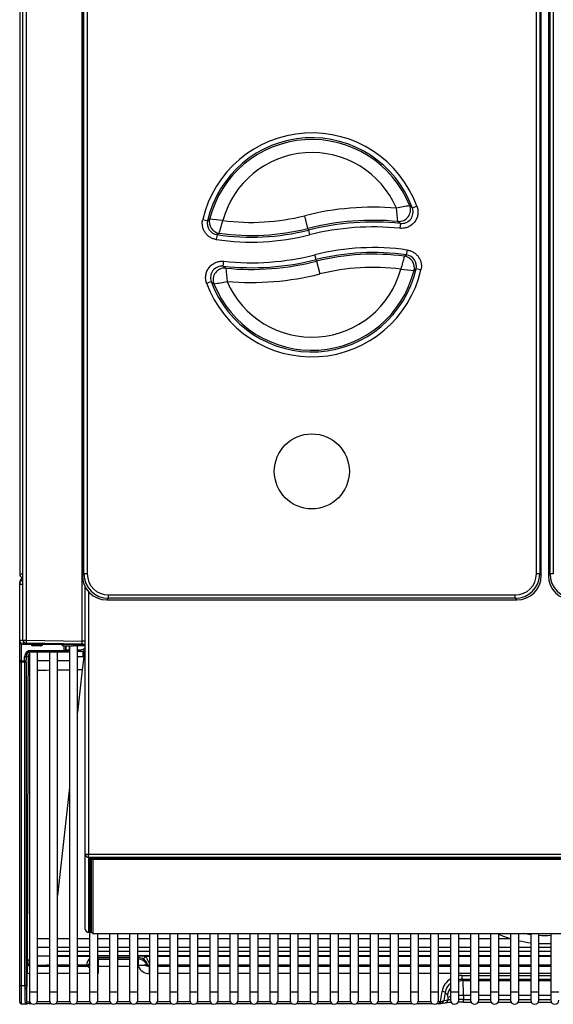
# Model space of a CAD drawing. Header units: millimetres. Extents: x 25 to 270, y 0 to 188.
# Tile 1 of 34: x 39 to 55, y 33 to 63. Entities that reach past the tile are written whole.
import ezdxf

# ---------------------------------------------------------------- set-up
doc = ezdxf.new("R2010")
doc.units = ezdxf.units.MM
doc.layers.add('134.124_BW4_CTM_', color=7, linetype='Continuous')
doc.layers.add('Standard', color=7, linetype='Continuous')

# ---------------------------------------------------------------- blocks, each defined once
blk = doc.blocks.new('SE3')
at = {"layer": '134.124_BW4_CTM_', "color": 7, "linetype": 'Continuous'}
for p, q in [((0.066, 59.87), (0.066, 13.11)), ((0.166, 11.102), (0.166, 53.488)), ((0.264, 53.481), (0.264, 11.095)), ((1.975, 53.249), (1.975, 13.064)), ((1.975, 53.249), (1.975, 13.064)), ((2.025, 13.114), (2.025, 53.199)), ((2.125, 53.199), (2.125, 13.114)), ((15.809, 13.114), (15.809, 53.199)), ((15.909, 53.199), (15.909, 13.114)), ((15.959, 13.064), (15.959, 53.249)), ((15.959, 13.064), (15.959, 53.249)), ((16.175, 53.249), (16.175, 13.064)), ((16.175, 53.249), (16.175, 13.064)), ((16.225, 13.114), (16.225, 53.199)), ((16.325, 53.199), (16.325, 13.114)), ((1.968, 11.065), (1.968, 48.524)), ((12.171, 24.31), (12.03, 24.258)), ((8.848, 23.636), (8.75, 24.024)), ((5.642, 23.905), (5.789, 23.871)), ((11.666, 23.79), (11.651, 23.641)), ((6.078, 23.446), (6.056, 23.298)), ((8.848, 23.636), (8.861, 23.586)), ((8.861, 23.586), (8.897, 23.441)), ((9.098, 22.686), (9.062, 22.831)), ((11.855, 22.83), (11.877, 22.978)), ((6.268, 22.485), (6.284, 22.634)), ((9.111, 22.636), (9.098, 22.686)), ((9.111, 22.636), (9.209, 22.249)), ((12.292, 22.372), (12.146, 22.405)), ((5.762, 21.966), (5.903, 22.017)), ((0.066, 13.11), (0.166, 13.11)), ((1.975, 13.064), (2.025, 13.114)), ((1.975, 13.064), (1.975, 13.064)), ((2.125, 13.114), (2.025, 13.114)), ((15.909, 13.114), (15.809, 13.114)), ((15.909, 13.114), (15.959, 13.064)), ((15.959, 13.064), (15.959, 13.064)), ((16.175, 13.064), (16.225, 13.114)), ((16.175, 13.064), (16.175, 13.064)), ((16.325, 13.114), (16.225, 13.114)), ((0.066, 12.852), (0.066, 12.851)), ((0.066, 12.851), (0.066, 12.851)), ((0.066, 12.843), (0.066, 12.851)), ((0.066, 12.834), (0.066, 12.843)), ((0.066, 12.834), (0.069, 12.834)), ((0.066, 12.81), (0.066, 12.834)), ((0.066, 12.802), (0.066, 12.81)), ((0.066, 12.81), (0.066, 12.81)), ((0.066, 12.802), (0.166, 12.802)), ((0.066, 11.088), (0.066, 12.802)), ((2.066, 12.618), (2.066, 12.707)), ((2.066, 4.573), (2.066, 12.618)), ((2.166, 12.566), (2.166, 4.569)), ((2.769, 12.37), (2.719, 12.32)), ((2.719, 12.32), (15.215, 12.32)), ((2.719, 12.32), (2.719, 12.32)), ((2.719, 12.32), (15.215, 12.32)), ((2.769, 12.47), (15.165, 12.47)), ((2.769, 12.37), (2.769, 12.47)), ((15.165, 12.37), (2.769, 12.37)), ((15.165, 12.37), (15.165, 12.47)), ((15.215, 12.32), (15.165, 12.37)), ((15.215, 12.32), (15.215, 12.32)), ((0.066, 11.019), (0.066, 11.088)), ((0.167, 11.088), (0.066, 11.088)), ((0.066, 11.019), (0.087, 11.019)), ((0.066, 11.001), (0.066, 11.019)), ((0.066, 10.48), (0.066, 11.001)), ((0.116, 10.988), (0.116, 10.982)), ((0.124, 10.982), (0.116, 10.982)), ((0.116, 10.982), (0.116, 10.461)), ((0.184, 10.97), (0.184, 11.044)), ((0.184, 10.97), (1.985, 10.97)), ((1.275, 10.963), (0.188, 10.963)), ((0.264, 11.095), (1.968, 11.065)), ((1.968, 10.972), (0.264, 11.002)), ((0.471, 10.963), (0.471, 10.963)), ((0.471, 10.963), (0.701, 10.962)), ((0.701, 10.921), (0.471, 10.922)), ((0.701, 10.962), (0.701, 10.963)), ((1.275, 10.963), (1.275, 10.97)), ((1.325, 10.97), (1.325, 10.963)), ((1.372, 10.928), (1.325, 10.963)), ((1.372, 10.97), (1.372, 10.928)), ((1.421, 10.781), (1.419, 10.925)), ((1.469, 10.924), (1.471, 10.8)), ((1.471, 10.8), (1.472, 10.8)), ((1.472, 10.8), (1.472, 10.924)), ((1.472, 10.8), (1.572, 10.8)), ((1.572, 10.922), (1.572, 10.8)), ((1.572, 10.8), (1.572, 10.75)), ((1.572, 10.8), (1.582, 10.8)), ((1.582, 10.922), (1.582, 0.375)), ((2.052, 10.921), (1.691, 10.921)), ((1.832, 0.375), (1.832, 10.921)), ((1.832, 10.8), (1.918, 10.8)), ((1.918, 10.8), (1.918, 10.75)), ((1.968, 10.972), (1.968, 10.974)), ((0.217, 10.461), (0.216, 10.581)), ((0.266, 10.6), (0.267, 10.48)), ((0.331, 10.6), (0.266, 10.6)), ((0.33, 10.142), (0.331, 10.6)), ((0.61, 10.725), (0.36, 10.725)), ((0.36, 10.725), (0.36, 0.375)), ((0.413, 10.781), (0.413, 10.75)), ((0.413, 10.781), (1.421, 10.781)), ((1.421, 10.75), (0.413, 10.75)), ((0.61, 0.375), (0.61, 10.725)), ((0.971, 10.725), (0.61, 10.725)), ((1.221, 10.725), (0.971, 10.725)), ((0.971, 10.725), (0.971, 0.375)), ((1.221, 0.375), (1.221, 10.725)), ((1.582, 10.725), (1.221, 10.725)), ((1.421, 10.75), (1.421, 10.781)), ((1.422, 10.75), (1.421, 10.75)), ((1.572, 10.75), (1.422, 10.75)), ((1.582, 10.75), (1.572, 10.75)), ((1.918, 10.75), (1.832, 10.75)), ((1.99, 10.75), (1.918, 10.75)), ((2.018, 10.588), (1.974, 10.185)), ((2.018, 10.588), (1.989, 10.587)), ((1.99, 10.75), (2.008, 10.751)), ((0.066, 10.424), (0.066, 10.48)), ((0.066, 10.424), (0.116, 10.424)), ((0.066, 0.569), (0.066, 10.424)), ((0.116, 10.461), (0.217, 10.461)), ((0.116, 10.461), (0.116, 10.424)), ((0.218, 10.424), (0.116, 10.424)), ((0.116, 10.424), (0.116, 0.569)), ((0.218, 0.569), (0.218, 10.424)), ((0.268, 10.424), (0.218, 10.424)), ((0.268, 10.424), (0.268, 0.569)), ((0.61, 10.475), (0.971, 10.475)), ((1.221, 10.475), (1.582, 10.475)), ((1.974, 10.185), (1.832, 8.891)), ((1.582, 6.608), (1.221, 3.312)), ((2.066, 2.294), (2.066, 4.573)), ((2.166, 4.474), (2.166, 4.569)), ((2.166, 4.569), (29.966, 4.569)), ((2.166, 4.474), (2.166, 2.195)), ((29.966, 4.474), (2.166, 4.474)), ((2.181, 2.204), (2.181, 4.463)), ((2.211, 4.469), (2.211, 2.233)), ((2.215, 2.503), (2.215, 4.469)), ((2.241, 4.47), (29.891, 4.47)), ((2.241, 4.47), (2.241, 4.47)), ((2.241, 4.47), (29.891, 4.47)), ((2.245, 4.47), (2.245, 2.532)), ((2.246, 4.459), (2.246, 4.47)), ((2.246, 2.212), (2.246, 4.459)), ((2.271, 4.437), (2.246, 4.459)), ((2.296, 4.465), (2.271, 4.437)), ((2.296, 4.41), (2.271, 4.437)), ((2.296, 4.47), (2.296, 4.465)), ((2.296, 4.465), (29.836, 4.465)), ((29.836, 4.41), (2.296, 4.41)), ((2.296, 4.41), (2.296, 2.162)), ((2.211, 2.233), (2.215, 2.503)), ((2.245, 2.499), (2.241, 2.23)), ((2.245, 2.532), (2.246, 2.532)), ((2.245, 2.532), (2.245, 2.499)), ((2.246, 2.499), (2.245, 2.499)), ((2.166, 2.195), (2.261, 2.195)), ((2.166, 2.195), (2.166, 2.194)), ((2.166, 2.194), (2.262, 2.194)), ((2.193, 2.194), (2.193, 0.375)), ((2.241, 2.23), (2.246, 2.23)), ((2.241, 2.23), (2.241, 2.197)), ((2.26, 2.197), (2.241, 2.197)), ((2.246, 2.212), (2.271, 2.184)), ((2.296, 2.162), (2.271, 2.184)), ((2.296, 2.162), (29.836, 2.162)), ((2.443, 0.375), (2.443, 2.162)), ((2.804, 2.162), (2.804, 0.375)), ((3.054, 0.375), (3.054, 2.162)), ((3.415, 2.162), (3.415, 0.375)), ((3.665, 0.375), (3.665, 2.162)), ((4.026, 2.162), (4.026, 0.375)), ((4.276, 0.375), (4.276, 2.162)), ((4.637, 2.162), (4.637, 0.375)), ((4.887, 0.375), (4.887, 2.162)), ((5.248, 2.162), (5.248, 0.375)), ((5.498, 0.375), (5.498, 2.162)), ((5.859, 2.162), (5.859, 0.375)), ((6.109, 0.375), (6.109, 2.162)), ((6.47, 2.162), (6.47, 0.375)), ((6.72, 0.375), (6.72, 2.162)), ((7.081, 2.162), (7.081, 0.375)), ((7.331, 0.375), (7.331, 2.162)), ((7.692, 2.162), (7.692, 0.375)), ((7.942, 0.375), (7.942, 2.162)), ((8.303, 2.162), (8.303, 0.375)), ((8.553, 0.375), (8.553, 2.162)), ((8.914, 2.162), (8.914, 0.375)), ((9.164, 0.375), (9.164, 2.162)), ((9.525, 2.162), (9.525, 0.375)), ((9.775, 0.375), (9.775, 2.162)), ((10.136, 2.162), (10.136, 0.375)), ((10.386, 0.375), (10.386, 2.162)), ((10.747, 2.162), (10.747, 0.375)), ((10.997, 0.375), (10.997, 2.162)), ((11.358, 2.162), (11.358, 0.375)), ((11.608, 0.375), (11.608, 2.162)), ((11.969, 2.162), (11.969, 0.375)), ((12.219, 0.375), (12.219, 2.162)), ((12.58, 2.162), (12.58, 0.375)), ((12.83, 0.375), (12.83, 2.162)), ((13.191, 2.162), (13.191, 0.375)), ((13.441, 0.375), (13.441, 2.162)), ((13.802, 2.162), (13.802, 0.375)), ((14.052, 0.375), (14.052, 2.162)), ((14.413, 2.162), (14.413, 0.375)), ((14.663, 0.375), (14.663, 2.162)), ((15.024, 2.162), (15.024, 0.375)), ((15.274, 0.375), (15.274, 2.162)), ((15.635, 2.162), (15.635, 0.375)), ((15.885, 0.375), (15.885, 2.162)), ((16.246, 2.162), (16.246, 0.375)), ((0.971, 1.995), (0.61, 1.995)), ((1.582, 1.995), (1.221, 1.995)), ((2.193, 1.995), (1.832, 1.995)), ((2.804, 1.995), (2.443, 1.995)), ((3.415, 1.995), (3.054, 1.995)), ((4.026, 1.995), (3.665, 1.995)), ((4.637, 1.995), (4.276, 1.995)), ((5.248, 1.995), (4.887, 1.995)), ((5.859, 1.995), (5.498, 1.995)), ((6.47, 1.995), (6.109, 1.995)), ((7.081, 1.995), (6.72, 1.995)), ((7.692, 1.995), (7.331, 1.995)), ((8.303, 1.995), (7.942, 1.995)), ((8.914, 1.995), (8.553, 1.995)), ((9.525, 1.995), (9.164, 1.995)), ((10.136, 1.995), (9.775, 1.995)), ((10.747, 1.995), (10.386, 1.995)), ((11.358, 1.995), (10.997, 1.995)), ((11.969, 1.995), (11.608, 1.995)), ((12.58, 1.995), (12.219, 1.995)), ((13.191, 1.995), (12.83, 1.995)), ((13.802, 1.995), (13.441, 1.995)), ((14.413, 1.995), (14.052, 1.995)), ((15.024, 1.995), (14.663, 1.995)), ((0.61, 1.745), (0.971, 1.745)), ((1.221, 1.745), (1.582, 1.745)), ((1.221, 1.617), (1.582, 1.617)), ((1.582, 1.612), (1.221, 1.612)), ((1.832, 1.745), (2.193, 1.745)), ((1.832, 1.617), (2.193, 1.617)), ((2.193, 1.612), (1.832, 1.612)), ((2.443, 1.745), (2.804, 1.745)), ((2.443, 1.617), (2.804, 1.617)), ((2.804, 1.612), (2.443, 1.612)), ((3.054, 1.745), (3.415, 1.745)), ((3.054, 1.617), (3.415, 1.617)), ((3.415, 1.612), (3.054, 1.612)), ((3.665, 1.745), (4.026, 1.745)), ((3.665, 1.617), (4.026, 1.617)), ((4.026, 1.612), (3.665, 1.612)), ((4.276, 1.745), (4.637, 1.745)), ((4.276, 1.617), (4.637, 1.617)), ((4.637, 1.612), (4.276, 1.612)), ((4.887, 1.745), (5.248, 1.745)), ((4.887, 1.617), (5.248, 1.617)), ((5.248, 1.612), (4.887, 1.612)), ((5.498, 1.745), (5.859, 1.745)), ((5.498, 1.617), (5.859, 1.617)), ((5.859, 1.612), (5.498, 1.612)), ((6.109, 1.745), (6.47, 1.745)), ((6.109, 1.617), (6.47, 1.617)), ((6.47, 1.612), (6.109, 1.612)), ((6.72, 1.745), (7.081, 1.745)), ((6.72, 1.617), (7.081, 1.617)), ((7.081, 1.612), (6.72, 1.612)), ((7.331, 1.745), (7.692, 1.745)), ((7.331, 1.617), (7.692, 1.617)), ((7.692, 1.612), (7.331, 1.612)), ((7.942, 1.745), (8.303, 1.745)), ((7.942, 1.617), (8.303, 1.617)), ((8.303, 1.612), (7.942, 1.612)), ((8.553, 1.745), (8.914, 1.745)), ((8.553, 1.617), (8.914, 1.617)), ((8.914, 1.612), (8.553, 1.612)), ((9.164, 1.745), (9.525, 1.745)), ((9.164, 1.617), (9.525, 1.617)), ((9.525, 1.612), (9.164, 1.612)), ((9.775, 1.745), (10.136, 1.745)), ((9.775, 1.617), (10.136, 1.617)), ((10.136, 1.612), (9.775, 1.612)), ((10.386, 1.745), (10.747, 1.745)), ((10.386, 1.617), (10.747, 1.617)), ((10.747, 1.612), (10.386, 1.612)), ((10.997, 1.745), (11.358, 1.745)), ((10.997, 1.617), (11.358, 1.617)), ((11.358, 1.612), (10.997, 1.612)), ((11.608, 1.745), (11.969, 1.745)), ((11.608, 1.617), (11.969, 1.617)), ((11.969, 1.612), (11.608, 1.612)), ((12.219, 1.745), (12.58, 1.745)), ((12.219, 1.617), (12.58, 1.617)), ((12.58, 1.612), (12.219, 1.612)), ((12.83, 1.745), (13.191, 1.745)), ((12.83, 1.617), (13.191, 1.617)), ((13.191, 1.612), (12.83, 1.612)), ((13.441, 1.745), (13.802, 1.745)), ((13.441, 1.617), (13.802, 1.617)), ((13.802, 1.612), (13.441, 1.612)), ((14.052, 1.745), (14.413, 1.745)), ((14.052, 1.617), (14.413, 1.617)), ((14.413, 1.612), (14.052, 1.612)), ((14.663, 1.745), (15.024, 1.745)), ((14.663, 1.617), (15.024, 1.617)), ((15.024, 1.612), (14.663, 1.612)), ((15.274, 1.745), (15.635, 1.745)), ((15.274, 1.617), (15.635, 1.617)), ((15.635, 1.612), (15.274, 1.612)), ((15.885, 1.745), (16.246, 1.745)), ((15.885, 1.617), (16.246, 1.617)), ((16.246, 1.612), (15.885, 1.612)), ((0.301, 1.26), (0.305, 1.291)), ((1.221, 1.491), (1.582, 1.491)), ((1.221, 1.48), (1.582, 1.48)), ((1.582, 1.452), (1.221, 1.452)), ((1.832, 1.491), (2.193, 1.491)), ((1.832, 1.48), (2.193, 1.48)), ((2.193, 1.452), (1.832, 1.452)), ((2.187, 1.242), (2.193, 1.221)), ((2.443, 1.491), (2.804, 1.491)), ((2.443, 1.48), (2.804, 1.48)), ((2.443, 1.48), (2.804, 1.48)), ((2.804, 1.42), (2.443, 1.42)), ((2.443, 1.416), (2.455, 1.375)), ((2.455, 1.375), (2.804, 1.375)), ((2.455, 1.375), (2.455, 1.155)), ((3.054, 1.491), (3.415, 1.491)), ((3.054, 1.48), (3.415, 1.48)), ((3.054, 1.48), (3.415, 1.48)), ((3.415, 1.42), (3.054, 1.42)), ((3.054, 1.375), (3.415, 1.375)), ((3.665, 1.491), (4.026, 1.491)), ((3.665, 1.48), (3.69, 1.48)), ((3.665, 1.48), (3.69, 1.48)), ((3.69, 1.42), (3.665, 1.42)), ((3.665, 1.375), (3.677, 1.375)), ((3.677, 1.375), (3.69, 1.42)), ((3.677, 1.375), (3.677, 1.19)), ((3.69, 1.42), (3.69, 1.48)), ((3.69, 1.48), (4.026, 1.48)), ((4.026, 1.452), (3.888, 1.452)), ((3.939, 1.221), (3.945, 1.242)), ((4.276, 1.491), (4.637, 1.491)), ((4.276, 1.48), (4.637, 1.48)), ((4.637, 1.452), (4.276, 1.452)), ((4.887, 1.491), (5.248, 1.491)), ((4.887, 1.48), (5.248, 1.48)), ((5.248, 1.452), (4.887, 1.452)), ((5.498, 1.491), (5.859, 1.491)), ((5.498, 1.48), (5.859, 1.48)), ((5.859, 1.452), (5.498, 1.452)), ((6.109, 1.491), (6.47, 1.491)), ((6.109, 1.48), (6.47, 1.48)), ((6.47, 1.452), (6.109, 1.452)), ((6.72, 1.491), (7.081, 1.491)), ((6.72, 1.48), (7.081, 1.48)), ((7.081, 1.452), (6.72, 1.452)), ((7.331, 1.491), (7.692, 1.491)), ((7.331, 1.48), (7.692, 1.48)), ((7.692, 1.452), (7.331, 1.452)), ((7.942, 1.491), (8.303, 1.491)), ((7.942, 1.48), (8.303, 1.48)), ((8.303, 1.452), (7.942, 1.452)), ((8.553, 1.491), (8.914, 1.491)), ((8.553, 1.48), (8.914, 1.48)), ((8.914, 1.452), (8.553, 1.452)), ((9.164, 1.491), (9.525, 1.491)), ((9.164, 1.48), (9.525, 1.48)), ((9.525, 1.452), (9.164, 1.452)), ((9.775, 1.491), (10.136, 1.491)), ((9.775, 1.48), (10.136, 1.48)), ((10.136, 1.452), (9.775, 1.452)), ((10.386, 1.491), (10.747, 1.491)), ((10.386, 1.48), (10.747, 1.48)), ((10.747, 1.452), (10.386, 1.452)), ((10.997, 1.491), (11.358, 1.491)), ((10.997, 1.48), (11.358, 1.48)), ((11.358, 1.452), (10.997, 1.452)), ((11.608, 1.491), (11.969, 1.491)), ((11.608, 1.48), (11.969, 1.48)), ((11.969, 1.452), (11.608, 1.452)), ((12.219, 1.491), (12.58, 1.491)), ((12.219, 1.48), (12.58, 1.48)), ((12.58, 1.452), (12.219, 1.452)), ((12.83, 1.491), (13.191, 1.491)), ((12.83, 1.48), (13.191, 1.48)), ((13.191, 1.452), (12.83, 1.452)), ((13.441, 1.491), (13.802, 1.491)), ((13.441, 1.48), (13.802, 1.48)), ((13.802, 1.452), (13.441, 1.452)), ((14.052, 1.491), (14.413, 1.491)), ((14.052, 1.48), (14.413, 1.48)), ((14.413, 1.452), (14.052, 1.452)), ((14.663, 1.491), (15.024, 1.491)), ((14.663, 1.48), (15.024, 1.48)), ((15.024, 1.452), (14.663, 1.452)), ((15.274, 1.491), (15.635, 1.491)), ((15.274, 1.48), (15.635, 1.48)), ((15.635, 1.452), (15.274, 1.452)), ((15.885, 1.491), (16.246, 1.491)), ((15.885, 1.48), (16.246, 1.48)), ((16.246, 1.452), (15.885, 1.452)), ((0.281, 0.083), (0.289, 0.967)), ((0.61, 1.161), (0.971, 1.161)), ((0.971, 0.941), (0.61, 0.941)), ((1.582, 1.19), (1.221, 1.19)), ((1.221, 1.161), (1.582, 1.161)), ((1.582, 0.941), (1.221, 0.941)), ((2.1, 1.19), (1.832, 1.19)), ((1.832, 1.161), (2.116, 1.161)), ((2.193, 0.941), (1.832, 0.941)), ((2.106, 1.17), (2.1, 1.19)), ((2.455, 0.941), (2.443, 0.941)), ((2.455, 1.155), (2.455, 0.941)), ((2.804, 1.155), (2.455, 1.155)), ((3.415, 1.155), (3.054, 1.155)), ((3.677, 1.155), (3.665, 1.155)), ((4.016, 1.161), (4.026, 1.161)), ((4.016, 1.161), (4.016, 0.941)), ((4.026, 0.941), (4.016, 0.941)), ((4.026, 1.171), (4.026, 1.17)), ((4.637, 1.19), (4.276, 1.19)), ((4.276, 1.161), (4.637, 1.161)), ((4.637, 0.941), (4.276, 0.941)), ((5.248, 1.19), (4.887, 1.19)), ((4.887, 1.161), (5.248, 1.161)), ((5.248, 0.941), (4.887, 0.941)), ((5.859, 1.19), (5.498, 1.19)), ((5.498, 1.161), (5.859, 1.161)), ((5.859, 0.941), (5.498, 0.941)), ((6.47, 1.19), (6.109, 1.19)), ((6.109, 1.161), (6.47, 1.161)), ((6.47, 0.941), (6.109, 0.941)), ((7.081, 1.19), (6.72, 1.19)), ((6.72, 1.161), (7.081, 1.161)), ((7.081, 0.941), (6.72, 0.941)), ((7.692, 1.19), (7.331, 1.19)), ((7.331, 1.161), (7.692, 1.161)), ((7.692, 0.941), (7.331, 0.941)), ((8.303, 1.19), (7.942, 1.19)), ((7.942, 1.161), (8.303, 1.161)), ((8.303, 0.941), (7.942, 0.941)), ((8.914, 1.19), (8.553, 1.19)), ((8.553, 1.161), (8.914, 1.161)), ((8.914, 0.941), (8.553, 0.941)), ((9.525, 1.19), (9.164, 1.19)), ((9.164, 1.161), (9.525, 1.161)), ((9.525, 0.941), (9.164, 0.941)), ((10.136, 1.19), (9.775, 1.19)), ((9.775, 1.161), (10.136, 1.161)), ((10.136, 0.941), (9.775, 0.941)), ((10.747, 1.19), (10.386, 1.19)), ((10.386, 1.161), (10.747, 1.161)), ((10.747, 0.941), (10.386, 0.941)), ((11.358, 1.19), (10.997, 1.19)), ((10.997, 1.161), (11.358, 1.161)), ((11.358, 0.941), (10.997, 0.941)), ((11.969, 1.19), (11.608, 1.19)), ((11.608, 1.161), (11.969, 1.161)), ((11.969, 0.941), (11.608, 0.941)), ((12.58, 1.19), (12.219, 1.19)), ((12.219, 1.161), (12.58, 1.161)), ((12.58, 0.941), (12.219, 0.941)), ((13.191, 1.19), (12.83, 1.19)), ((12.83, 1.161), (13.191, 1.161)), ((13.191, 0.941), (12.83, 0.941)), ((13.802, 1.19), (13.441, 1.19)), ((13.441, 1.161), (13.802, 1.161)), ((13.802, 0.941), (13.441, 0.941)), ((14.413, 1.19), (14.052, 1.19)), ((14.052, 1.161), (14.413, 1.161)), ((14.413, 0.941), (14.052, 0.941)), ((15.024, 1.19), (14.663, 1.19)), ((14.663, 1.161), (15.024, 1.161)), ((15.024, 0.941), (14.663, 0.941)), ((15.635, 1.19), (15.274, 1.19)), ((15.274, 1.161), (15.635, 1.161)), ((15.635, 0.941), (15.274, 0.941)), ((16.246, 1.19), (15.885, 1.19)), ((15.885, 1.161), (16.246, 1.161)), ((16.246, 0.941), (15.885, 0.941)), ((13.543, 0.875), (13.802, 0.875)), ((13.543, 0.756), (13.543, 0.875)), ((13.802, 0.756), (13.543, 0.756)), ((13.543, 0.756), (13.57, 0.727)), ((13.57, 0.727), (13.802, 0.727)), ((14.052, 0.875), (14.413, 0.875)), ((14.413, 0.756), (14.052, 0.756)), ((14.052, 0.727), (14.413, 0.727)), ((14.663, 0.875), (15.024, 0.875)), ((15.024, 0.756), (14.663, 0.756)), ((14.663, 0.727), (15.024, 0.727)), ((15.274, 0.875), (15.635, 0.875)), ((15.635, 0.756), (15.274, 0.756)), ((15.274, 0.727), (15.635, 0.727)), ((15.885, 0.875), (16.246, 0.875)), ((16.246, 0.756), (15.885, 0.756)), ((15.885, 0.727), (16.246, 0.727)), ((0.066, 0.569), (0.116, 0.569)), ((0.066, 0.069), (0.066, 0.569)), ((0.116, 0.569), (0.218, 0.569)), ((0.116, 0.569), (0.116, 0.019)), ((0.268, 0.569), (0.218, 0.569)), ((0.36, 0.375), (0.61, 0.375)), ((0.36, 0.375), (0.36, 0.125)), ((0.61, 0.125), (0.61, 0.375)), ((0.971, 0.375), (1.221, 0.375)), ((0.971, 0.375), (0.971, 0.125)), ((1.221, 0.125), (1.221, 0.375)), ((1.582, 0.375), (1.832, 0.375)), ((1.582, 0.375), (1.582, 0.125)), ((1.832, 0.125), (1.832, 0.375)), ((2.193, 0.375), (2.443, 0.375)), ((2.193, 0.375), (2.193, 0.125)), ((2.443, 0.125), (2.443, 0.375)), ((2.804, 0.375), (3.054, 0.375)), ((2.804, 0.375), (2.804, 0.125)), ((3.054, 0.125), (3.054, 0.375)), ((3.415, 0.375), (3.665, 0.375)), ((3.415, 0.375), (3.415, 0.125)), ((3.665, 0.125), (3.665, 0.375)), ((4.026, 0.375), (4.276, 0.375)), ((4.026, 0.375), (4.026, 0.125)), ((4.276, 0.125), (4.276, 0.375)), ((4.637, 0.375), (4.887, 0.375)), ((4.637, 0.375), (4.637, 0.125)), ((4.887, 0.125), (4.887, 0.375)), ((5.248, 0.375), (5.498, 0.375)), ((5.248, 0.375), (5.248, 0.125)), ((5.498, 0.125), (5.498, 0.375)), ((5.859, 0.375), (6.109, 0.375)), ((5.859, 0.375), (5.859, 0.125)), ((6.109, 0.125), (6.109, 0.375)), ((6.47, 0.375), (6.72, 0.375)), ((6.47, 0.375), (6.47, 0.125)), ((6.72, 0.125), (6.72, 0.375)), ((7.081, 0.375), (7.331, 0.375)), ((7.081, 0.375), (7.081, 0.125)), ((7.331, 0.125), (7.331, 0.375)), ((7.692, 0.375), (7.942, 0.375)), ((7.692, 0.375), (7.692, 0.125)), ((7.942, 0.125), (7.942, 0.375)), ((8.303, 0.375), (8.553, 0.375)), ((8.303, 0.375), (8.303, 0.125)), ((8.553, 0.125), (8.553, 0.375)), ((8.914, 0.375), (9.164, 0.375)), ((8.914, 0.375), (8.914, 0.125)), ((9.164, 0.125), (9.164, 0.375)), ((9.525, 0.375), (9.775, 0.375)), ((9.525, 0.375), (9.525, 0.125)), ((9.775, 0.125), (9.775, 0.375)), ((10.136, 0.375), (10.386, 0.375)), ((10.136, 0.375), (10.136, 0.125)), ((10.386, 0.125), (10.386, 0.375)), ((10.747, 0.375), (10.997, 0.375)), ((10.747, 0.375), (10.747, 0.125)), ((10.997, 0.125), (10.997, 0.375)), ((11.358, 0.375), (11.608, 0.375)), ((11.358, 0.375), (11.358, 0.125)), ((11.608, 0.125), (11.608, 0.375)), ((11.969, 0.375), (12.219, 0.375)), ((11.969, 0.375), (11.969, 0.125)), ((12.219, 0.125), (12.219, 0.375)), ((12.58, 0.375), (12.83, 0.375)), ((12.58, 0.375), (12.58, 0.125)), ((12.83, 0.125), (12.83, 0.375)), ((12.886, 0.085), (12.936, 0.395)), ((13.03, 0.363), (12.99, 0.117)), ((13.101, 0.287), (13.03, 0.363)), ((13.191, 0.375), (13.441, 0.375)), ((13.191, 0.375), (13.191, 0.125)), ((13.441, 0.125), (13.441, 0.375)), ((13.802, 0.375), (14.052, 0.375)), ((13.802, 0.375), (13.802, 0.125)), ((14.052, 0.125), (14.052, 0.375)), ((14.413, 0.375), (14.663, 0.375)), ((14.413, 0.375), (14.413, 0.125)), ((14.663, 0.125), (14.663, 0.375)), ((15.024, 0.375), (15.274, 0.375)), ((15.024, 0.375), (15.024, 0.125)), ((15.274, 0.125), (15.274, 0.375)), ((15.635, 0.375), (15.885, 0.375)), ((15.635, 0.375), (15.635, 0.125)), ((15.885, 0.125), (15.885, 0.375)), ((16.246, 0.375), (16.496, 0.375)), ((16.246, 0.375), (16.246, 0.125)), ((0.116, 0.019), (0.297, 0.019)), ((0.381, 0.056), (0.381, 0.02)), ((0.381, 0.02), (0.418, 0.02)), ((0.553, 0.02), (1.029, 0.02)), ((0.603, 0.083), (0.979, 0.083)), ((1.164, 0.02), (1.64, 0.02)), ((1.214, 0.083), (1.59, 0.083)), ((1.775, 0.02), (2.251, 0.02)), ((1.825, 0.083), (2.201, 0.083)), ((2.386, 0.02), (2.862, 0.02)), ((2.436, 0.083), (2.812, 0.083)), ((2.997, 0.02), (3.473, 0.02)), ((3.047, 0.083), (3.423, 0.083)), ((3.608, 0.02), (4.084, 0.02)), ((3.658, 0.083), (4.034, 0.083)), ((4.219, 0.02), (4.695, 0.02)), ((4.269, 0.083), (4.645, 0.083)), ((4.83, 0.02), (5.306, 0.02)), ((4.88, 0.083), (5.256, 0.083)), ((5.441, 0.02), (5.917, 0.02)), ((5.491, 0.083), (5.867, 0.083)), ((6.052, 0.02), (6.528, 0.02)), ((6.102, 0.083), (6.478, 0.083)), ((6.663, 0.02), (7.139, 0.02)), ((6.713, 0.083), (7.089, 0.083)), ((7.274, 0.02), (7.75, 0.02)), ((7.324, 0.083), (7.7, 0.083)), ((7.885, 0.02), (8.361, 0.02)), ((7.935, 0.083), (8.311, 0.083)), ((8.496, 0.02), (8.972, 0.02)), ((8.546, 0.083), (8.922, 0.083)), ((9.107, 0.02), (9.583, 0.02)), ((9.157, 0.083), (9.533, 0.083)), ((9.718, 0.02), (10.194, 0.02)), ((9.768, 0.083), (10.144, 0.083)), ((10.329, 0.02), (10.805, 0.02)), ((10.379, 0.083), (10.755, 0.083)), ((10.94, 0.02), (11.416, 0.02)), ((10.99, 0.083), (11.366, 0.083)), ((11.551, 0.02), (12.027, 0.02)), ((11.601, 0.083), (11.977, 0.083)), ((12.162, 0.02), (12.638, 0.02)), ((12.212, 0.083), (12.588, 0.083)), ((12.773, 0.02), (12.871, 0.02)), ((12.823, 0.083), (12.871, 0.083)), ((12.871, 0.02), (12.871, 0.083)), ((12.886, 0.021), (13.039, 0.043)), ((12.99, 0.117), (13.119, 0.136)), ((13.119, 0.136), (13.119, 0.211)), ((13.802, 0.267), (13.588, 0.267)), ((13.588, 0.267), (13.588, 0.145)), ((13.588, 0.145), (13.802, 0.145)), ((13.588, 0.062), (13.588, 0.145)), ((13.588, 0.062), (13.819, 0.062)), ((14.035, 0.062), (14.43, 0.062)), ((14.413, 0.267), (14.052, 0.267)), ((14.052, 0.145), (14.413, 0.145)), ((14.646, 0.062), (15.041, 0.062)), ((15.024, 0.267), (14.663, 0.267)), ((14.663, 0.145), (15.024, 0.145)), ((15.257, 0.062), (15.652, 0.062)), ((15.635, 0.267), (15.274, 0.267)), ((15.274, 0.145), (15.635, 0.145)), ((15.868, 0.062), (16.263, 0.062)), ((16.246, 0.267), (15.885, 0.267)), ((15.885, 0.145), (16.246, 0.145))]:
    blk.add_line(p, q, dxfattribs=at)
blk.add_circle((8.967, 16.236), 1.143, dxfattribs=at)
blk.add_circle((8.967, 16.236), 1.143, dxfattribs=at)
for centre, radius, start, end in [((8.967, 23.136), 3.412, 20.1188, 166.9796), ((8.967, 23.136), 3.262, 20.1188, 166.9796), ((8.967, 23.136), 3.211, 21.7645, 165.8599), ((8.967, 23.136), 2.811, 23.4315, 164.718), ((13.25, 15.972), 8.456, 98.8495, 101.6225), ((8.378, 20.014), 5.599, 49.2894, 50.3759), ((7.118, 30.499), 6.678, 262.576, 284.1497), ((10.841, 15.731), 8.552, 85.2685, 104.1497), ((-6.777, 21.987), 18.463, 5.7884, 7.0541), ((11.703, 24.137), 0.349, 264.0165, 20.2559), ((6.129, 23.792), 0.349, 166.9147, 261.679), ((15.912, 10.685), 16.624, 127.2344, 127.5151), ((4.723, 11.592), 12.381, 82.8913, 84.762), ((-27.36, 33.256), 34.899, 343.7477, 344.4109), ((10.841, 15.731), 8.152, 84.714, 104.1497), ((10.841, 15.731), 8.101, 84.1536, 104.1497), ((8.623, 20.027), 4.839, 51.0357, 52.1559), ((7.118, 30.499), 7.279, 261.6142, 284.1497), ((7.118, 30.499), 7.129, 261.6142, 284.1497), ((13.546, 11.887), 13.762, 122.5382, 122.8648), ((7.118, 30.499), 7.078, 262.0928, 284.1497), ((10.841, 15.731), 7.951, 84.1536, 104.1497), ((7.118, 30.541), 7.951, 263.9764, 284.1497), ((10.841, 15.773), 7.279, 81.8208, 104.1497), ((10.841, 15.773), 7.129, 81.8208, 104.1497), ((10.841, 15.773), 7.078, 82.3005, 104.1497), ((4.364, 34.363), 13.753, 302.6768, 303.004), ((11.806, 22.484), 0.349, 346.9856, 81.8859), ((7.118, 30.541), 8.101, 263.9764, 284.1497), ((7.118, 30.541), 8.152, 264.5382, 284.1497), ((45.278, 13.144), 34.85, 163.9353, 164.5994), ((8.967, 23.136), 3.412, 200.0622, 347.0507), ((6.23, 22.138), 0.349, 83.8387, 200.2), ((8.967, 23.136), 3.262, 200.0622, 347.0507), ((8.967, 23.136), 3.211, 201.7118, 345.9283), ((9.316, 26.239), 4.836, 230.9199, 232.0428), ((24.662, 24.235), 18.409, 185.6387, 186.9082), ((8.967, 23.136), 2.811, 203.3829, 344.7835), ((7.118, 30.541), 8.552, 265.094, 284.1497), ((10.841, 15.773), 6.678, 82.7849, 104.1497), ((13.19, 34.661), 12.356, 262.9773, 264.8519), ((2.014, 35.537), 16.586, 307.3711, 307.6529), ((9.56, 26.251), 5.595, 229.1757, 230.2651), ((4.697, 30.289), 8.44, 278.7666, 281.5452), ((0.186, 13.11), 0.12, 180, 260.4059), ((0.186, 12.851), 0.12, 99.5941, 180), ((0.186, 12.81), 0.12, 99.5941, 180), ((0.184, 12.802), 0.118, 98.7743, 180), ((0.266, 11.102), 0.1, 180, 269), ((0.184, 11.088), 0.118, 180, 270), ((0.186, 11.09), 0.02, 185.7392, 206.4218), ((0.184, 11.088), 0.018, 180, 211.4073), ((1.629, 11.766), 0.847, 274.2337, 290.2369), ((0.555, 11.018), 1.414, 358.1811, 1.8853), ((1.963, 10.87), 0.103, 21.157, 87.1304), ((1.966, 10.872), 0.1, 0, 89), ((0.52, 11.991), 1.404, 262.2798, 263.3642), ((1.049, -354.903), 365.491, 89.85258, 89.87718), ((1.969, -36.355), 46.54, 91.2303, 91.6735), ((1.969, -36.355), 46.54, 90.4767, 90.9206), ((1.969, -36.355), 46.54, 89.9934, 90.1682), ((2.166, 2.294), 0.1, 180, 270), ((16.065, 5.475), 3.625, 247.247, 253.3113), ((16.065, 5.475), 3.375, 258.9687, 262.6802), ((16.065, 5.475), 3.375, 266.9428, 273.0742), ((16.065, 5.475), 3.625, 257.3963, 263.1875), ((16.065, 5.475), 3.625, 267.1538, 272.862), ((2.879, 1.009), 2.59, 174.4382, 180.9444), ((0.401, 1.261), 0.1, 180.5016, 245.7403), ((0.398, 1.296), 0.0935, 183.3857, 245.7434), ((0.817, -5.221), 6.686, 88.6807, 91.7979), ((2.555, 1.111), 0.462, 141.7189, 170.1152), ((3.692, 0.769), 0.711, 73.9367, 90.1583), ((3.689, 1.132), 0.288, 58.6853, 89.8005), ((3.577, 1.111), 0.462, 13.4796, 47.5719), ((1.008, -5.108), 6.298, 90.3329, 93.6307), ((3.816, 1.172), 0.14, 172.5635, 187.0716), ((4.004, 1.299), 0.358, 203.8184, 271.9286), ((0.116, 0.069), 0.05, 180, 270), ((0.485, 0.125), 0.125, 180, 0), ((1.096, 0.125), 0.125, 180, 0), ((1.707, 0.125), 0.125, 180, 0), ((2.318, 0.125), 0.125, 180, 0), ((2.929, 0.125), 0.125, 180, 0), ((3.54, 0.125), 0.125, 180, 0), ((4.151, 0.125), 0.125, 180, 0), ((4.762, 0.125), 0.125, 180, 0), ((5.373, 0.125), 0.125, 180, 0), ((5.984, 0.125), 0.125, 180, 0), ((6.595, 0.125), 0.125, 180, 0), ((7.206, 0.125), 0.125, 180, 0), ((7.817, 0.125), 0.125, 180, 0), ((8.428, 0.125), 0.125, 180, 0), ((9.039, 0.125), 0.125, 180, 0), ((9.65, 0.125), 0.125, 180, 0), ((10.261, 0.125), 0.125, 180, 0), ((10.872, 0.125), 0.125, 180, 0), ((11.483, 0.125), 0.125, 180, 0), ((12.094, 0.125), 0.125, 180, 0), ((12.705, 0.125), 0.125, 180, 0), ((13.316, 0.125), 0.125, 180, 0), ((13.927, 0.125), 0.125, 180, 0), ((14.538, 0.125), 0.125, 180, 0), ((15.149, 0.125), 0.125, 180, 0), ((15.76, 0.125), 0.125, 180, 0), ((16.371, 0.125), 0.125, 180, 0)]:
    blk.add_arc(centre, radius, start, end, dxfattribs=at)
for centre, major_axis, ratio, start_param, end_param in [((11.624, 24.197), (0.209, 0.28), 0.997771, 3.691925, 5.732853), ((6.192, 23.835), (0.196, -0.29), 0.998635, 3.873277, 5.551501), ((11.742, 22.441), (-0.196, 0.29), 0.998631, 3.872063, 5.552715), ((6.309, 22.078), (-0.21, -0.28), 0.997763, 3.690853, 5.733925), ((0.186, 12.852), (0, 0.12), 0.999391, 0.167, 1.570863), ((0.186, 12.845), (0.0738, 0.096), 0.985076, 0.830046, 2.233394), ((0.186, 12.834), (0, 0.12), 0.998727, 0.167448, 1.570796), ((0.188, 12.828), (0.0849, -0.0849), 0.999695, 2.543781, 3.926839), ((2.721, 13.066), (0.528, 0.528), 0.99763, 2.357564, 3.925621), ((2.77, 13.115), (0.528, 0.528), 0.997997, 2.357564, 3.925621), ((2.77, 13.115), (0.457, 0.457), 0.997265, 2.357564, 3.925621), ((15.164, 13.115), (-0.457, 0.457), 0.997265, 2.357564, 3.925621), ((15.164, 13.115), (-0.528, 0.528), 0.997997, 2.357564, 3.925621), ((15.213, 13.066), (-0.528, 0.528), 0.99763, 2.357564, 3.925621), ((16.921, 13.066), (0.528, 0.528), 0.99763, 2.357564, 3.925621), ((16.97, 13.115), (0.528, 0.528), 0.997997, 2.357564, 3.925621), ((0.266, 11.102), (-0.1, 0), 0.069756, 0, 1.553343), ((0.116, 11.001), (-0.05, 0), 0.374607, 0, 1.570796), ((0.188, 11.083), (0.096, 0.072), 0.999762, 2.796306, 4.068795), ((0.266, 11.102), (0.0017, 0.1), 0.016272, 1.640894, 3.141593), ((0.47, 10.979), (0.0597, -0.0066), 0.958298, 3.537308, 4.825274), ((0.471, 10.933), (0.0001, 0.03), 0.000825, 4.328417, 6.161012), ((0.702, 11.009), (-0.0499, -0.0048), 0.937826, 1.464245, 1.685361), ((0.702, 10.998), (0.0796, 0.0088), 0.958262, 4.595416, 5.699753), ((0.701, 10.932), (0.0001, 0.03), 0.000825, 4.328417, 6.161012), ((1.275, 10.963), (0.05, 0), 0.013091, 0.017453, 1.570796), ((1.922, 10.928), (-0.55, 0), 0.013091, 0.017453, 1.138249), ((1.421, 10.8), (0, 0.05), 0.999386, 3.141593, 4.712389), ((1.421, 10.8), (0.05, 0.0007), 0.374574, 4.707084, 6.245393), ((1.422, 10.8), (0, 0.05), 0.999386, 3.141593, 4.712389), ((1.918, 11), (-0.2, 0), 0.999386, 1.570796, 2.406172), ((1.918, 11), (0.25, 0), 0.999632, 4.712389, 5.347646), ((1.966, 11.058), (0.1, 0), 0.069756, 0, 1.553343), ((0.416, 10.581), (0.146, -0.139), 0.985982, 2.338133, 3.908929), ((0.216, 10.6), (-0.05, -0.0007), 0.374575, 1.565512, 3.103944), ((0.416, 10.6), (0.11, -0.104), 0.981347, 2.333923, 3.904719), ((0.481, 10.6), (0, 0.15), 0.999391, 0.933367, 1.570796), ((0.481, 10.6), (0, 0.15), 0.999391, 0, 0.585686), ((0.596, 10.6), (0, 0.15), 0.233212, 0, 0.585686), ((1.99, 10.6), (0, 0.15), 0.004651, 0, 1.657565), ((2.018, 10.601), (-0.011, 0.15), 0.006172, 0.002473, 1.657845), ((1.991, 11), (-0.2, -0.152), 0.994927, 0.989167, 1.226772), ((1.991, 10.987), (0.31, 0.254), 0.996878, 4.095712, 4.216069), ((0.116, 10.48), (-0.05, 0), 0.374607, 0, 1.570796), ((0.217, 10.48), (0.05, 0.0007), 0.374575, 4.707104, 6.245537), ((0.212, 10.424), (0, 0.1), 0.052381, 4.712389, 5.096361), ((0.262, 10.424), (0, 0.15), 0.034921, 4.712389, 5.096361), ((0.629, 10.142), (-0.3, 0.001), 0.08356, 0.035029, 0.45857), ((2.166, 4.573), (0.1, 0), 0.035728, 3.141593, 4.712389), ((2.166, 4.573), (0.1, 0), 0.992546, 3.141593, 4.712389), ((2.241, 4.463), (-0.06, 0), 0.121869, 4.712698, 6.283185), ((2.181, 4.493), (0.03, 0), 0.992546, 4.712389, 5.30436), ((2.245, 2.502), (-0.03, 0), 0.992546, 4.712389, 6.265732), ((2.245, 2.502), (0.03, -0.0005), 0.104513, 3.143731, 4.714223), ((2.166, 2.294), (-0.1, 0), 0.992546, 0, 1.570796), ((2.181, 2.234), (0.03, 0), 0.992546, 4.712389, 6.265732), ((2.241, 2.204), (0.06, 0), 0.121869, 3.141588, 4.71208), ((0.401, 1.26), (-0.0962, 0.0274), 0.99195, 0.279224, 1.426808), ((2.1, 1.29), (0.0962, 0.0272), 0.991957, 4.438938, 5.500955), ((2.106, 1.269), (-0.0962, -0.0272), 0.991957, 1.297345, 2.359362), ((2.116, 1.26), (-0.0446, -0.0895), 0.964202, 0.477535, 1.404367), ((2.455, 1.077), (-0.289, -0.082), 0.991957, 4.438938, 4.477876), ((3.677, 1.077), (-0.289, 0.082), 0.991957, 3.923823, 4.98584), ((3.677, 1.222), (-0.262, 0), 0.121869, 1.570735, 3.107148), ((3.888, 1.464), (-0.0508, -0.0861), 0.061263, 0.123243, 1.467336), ((4.026, 1.269), (0.0962, -0.0272), 0.991957, 3.923823, 4.98584), ((4.032, 1.29), (-0.0962, 0.0272), 0.991957, 0.782231, 1.788453), ((0.389, 0.967), (0.1, -0.0009), 0.258808, 3.177731, 4.421965), ((2.455, 1.171), (-0.349, 0), 0.121869, 0.034445, 0.239558), ((2.455, 1.077), (-0.3, 0), 0.258819, 4.712389, 4.751304), ((2.455, 0.863), (-0.298, 0.393), 0.095828, -1.44491, -1.405995), ((2.455, 0.863), (-0.398, 0.296), 0.126212, -1.477339, -1.448157), ((3.677, 1.171), (0.349, 0), 0.121869, -0.241546, -0.034445), ((13.559, 0.294), (-0.623, 0.101), 0.918959, 5.483802, 6.283185), ((13.559, 0.268), (0.521, -0.138), 0.89896, 2.563517, 3.232766), ((13.559, 0.294), (-0.623, 0.101), 0.918959, 4.886922, 5.04866), ((13.559, 0.268), (0.521, -0.138), 0.89896, 1.836503, 2.027526), ((13.57, 0.257), (0.365, 0.342), 0.894796, 0.872665, 1.145114), ((13.551, 0.163), (0.006, 0.6), 0.06078, -1.39561, -0.348412), ((0.235, 0.569), (0, -0.55), 0.031746, 4.712389, 6.046036), ((0.285, 0.569), (0, -0.5), 0.034921, 4.712389, 6.046036), ((12.936, 0.369), (0.0987, -0.016), 0.255706, 0.361611, 1.612207), ((13.57, 0.257), (0.365, 0.342), 0.894796, 1.790319, 2.268928), ((0.231, 0.083), (0.0495, 0.0071), 0.971452, 4.572943, 6.135541), ((0.353, 0.07), (-0.0005, 0.05), 0.199948, 3.088153, 4.965417), ((0.381, 0.011), (0.15, 0), 0.055027, 1.567851, 1.75993), ((12.877, 0.133), (-0.0469, -0.0294), 0.883103, 0.954203, 1.232067), ((12.877, 0.12), (-0.0704, -0.0753), 0.950566, 0.71793, 0.995793), ((12.896, 0.123), (0.103, 0.012), 0.363327, 4.568273, 5.818868), ((12.886, 0.072), (0.0127, -0.0483), 0.068113, 0.044298, 1.823763), ((12.896, 0.123), (-0.07, -0.0877), 0.78243, 0.820596, 2.071192), ((13.588, 0.031), (-0.6, 0), 0.052729, -0.894632, -0.354686), ((13.025, 0.142), (-0.0141, 0.099), 0.93731, 3.141593, 4.519305), ((13.082, 0.193), (0.0074, 0.1), 0.362992, 4.913822, 5.961019), ((13.588, 0.18), (-0.5, 0), 0.173648, -0.654637, -0.354686), ((13.588, 0.131), (-0.5, 0), 0.028545, -0.654637, -0.354686), ((13.588, 0.031), (-0.6, 0), 0.052729, 4.712389, 4.989512), ((13.588, 0.18), (-0.5, 0), 0.173648, 4.712389, 5.010033), ((13.588, 0.131), (-0.5, 0), 0.028545, 4.712389, 5.010033)]:
    blk.add_ellipse(centre, major_axis=major_axis, ratio=ratio, start_param=start_param, end_param=end_param, dxfattribs=at)
for points, knots in [([(12.171, 24.31), (12.186, 24.27), (12.195, 24.229), (12.201, 24.166), (12.202, 24.145), (12.201, 24.103), (12.197, 24.061), (12.188, 24.02), (12.176, 23.979), (12.169, 23.959), (12.144, 23.901), (12.123, 23.865), (12.07, 23.798), (12.041, 23.768), (11.991, 23.729), (11.973, 23.718), (11.936, 23.696), (11.899, 23.677), (11.859, 23.663), (11.819, 23.652), (11.798, 23.647), (11.735, 23.638), (11.693, 23.637), (11.651, 23.641)], [0, 0, 0, 0, 0.125, 0.125, 0.1875, 0.1875, 0.25, 0.3125, 0.3125, 0.375, 0.375, 0.5, 0.5, 0.625, 0.625, 0.6875, 0.6875, 0.75, 0.8125, 0.8125, 0.875, 0.875, 1, 1, 1, 1]), ([(6.056, 23.298), (6.022, 23.303), (5.989, 23.312), (5.924, 23.335), (5.893, 23.351), (5.835, 23.387), (5.808, 23.408), (5.758, 23.456), (5.736, 23.483), (5.707, 23.525), (5.698, 23.54), (5.681, 23.57), (5.674, 23.586), (5.654, 23.634), (5.645, 23.666), (5.632, 23.734), (5.629, 23.769), (5.63, 23.837), (5.635, 23.871), (5.642, 23.905)], [0, 0, 0, 0, 0.125, 0.125, 0.25, 0.25, 0.375, 0.375, 0.5, 0.5, 0.5625, 0.5625, 0.625, 0.625, 0.75, 0.75, 0.875, 0.875, 1, 1, 1, 1]), ([(11.877, 22.978), (11.911, 22.973), (11.944, 22.965), (12.009, 22.941), (12.04, 22.926), (12.099, 22.89), (12.126, 22.869), (12.176, 22.821), (12.198, 22.794), (12.227, 22.752), (12.236, 22.737), (12.253, 22.707), (12.26, 22.691), (12.28, 22.643), (12.29, 22.611), (12.303, 22.543), (12.306, 22.508), (12.304, 22.44), (12.3, 22.405), (12.292, 22.372)], [0, 0, 0, 0, 0.125, 0.125, 0.25, 0.25, 0.375, 0.375, 0.5, 0.5, 0.5625, 0.5625, 0.625, 0.625, 0.75, 0.75, 0.875, 0.875, 1, 1, 1, 1]), ([(5.762, 21.966), (5.747, 22.006), (5.738, 22.047), (5.732, 22.11), (5.731, 22.131), (5.732, 22.173), (5.736, 22.215), (5.745, 22.256), (5.757, 22.297), (5.764, 22.317), (5.789, 22.375), (5.811, 22.411), (5.863, 22.478), (5.893, 22.508), (5.943, 22.546), (5.961, 22.558), (5.998, 22.58), (6.035, 22.598), (6.075, 22.612), (6.116, 22.624), (6.137, 22.628), (6.199, 22.638), (6.241, 22.639), (6.284, 22.634)], [0, 0, 0, 0, 0.125, 0.125, 0.1875, 0.1875, 0.25, 0.3125, 0.3125, 0.375, 0.375, 0.5, 0.5, 0.625, 0.625, 0.6875, 0.6875, 0.75, 0.8125, 0.8125, 0.875, 0.875, 1, 1, 1, 1]), ([(0.305, 1.291), (0.307, 2.029), (0.309, 2.767), (0.313, 4.242), (0.315, 4.98), (0.321, 7.192), (0.325, 8.667), (0.33, 10.142)], [0, 0, 0, 0, 0.25, 0.25, 0.5, 0.5, 1, 1, 1, 1]), ([(2.211, 2.233), (2.211, 2.233), (2.211, 2.233), (2.212, 2.232), (2.215, 2.231), (2.218, 2.231), (2.221, 2.23), (2.226, 2.23), (2.23, 2.23), (2.236, 2.23), (2.239, 2.23), (2.241, 2.23)], [0, 0, 0, 0, 0.111142, 0.222261, 0.333363, 0.444456, 0.555544, 0.666637, 0.777739, 0.888858, 1, 1, 1, 1]), ([(0.36, 1.369), (0.358, 1.368), (0.328, 1.338), (0.307, 1.31), (0.305, 1.291)], [0, 0, 0, 0, 0.044476, 1, 1, 1, 1]), ([(2.193, 1.266), (2.192, 1.263), (2.191, 1.261), (2.187, 1.25), (2.187, 1.244), (2.187, 1.242)], [0, 0, 0, 0, 0.195072, 0.195072, 1, 1, 1, 1]), ([(3.945, 1.242), (3.945, 1.244), (3.945, 1.25), (3.939, 1.267), (3.934, 1.279), (3.922, 1.3), (3.917, 1.307), (3.905, 1.322), (3.899, 1.33), (3.876, 1.352), (3.858, 1.367), (3.839, 1.378)], [0, 0, 0, 0, 0.25, 0.25, 0.5, 0.5, 0.625, 0.625, 0.75, 0.75, 1, 1, 1, 1]), ([(2.191, 1.115), (2.181, 1.122), (2.172, 1.128), (2.153, 1.14), (2.144, 1.146), (2.128, 1.155), (2.121, 1.159), (2.116, 1.161)], [0, 0, 0, 0, 0.301442, 0.301442, 0.650721, 0.650721, 1, 1, 1, 1]), ([(3.677, 1.19), (3.682, 1.19), (3.693, 1.19), (3.709, 1.19), (3.724, 1.19), (3.738, 1.191), (3.751, 1.191), (3.763, 1.191), (3.775, 1.192), (3.785, 1.192), (3.795, 1.193), (3.804, 1.193), (3.813, 1.194), (3.82, 1.194), (3.827, 1.194), (3.833, 1.195), (3.838, 1.195), (3.843, 1.195), (3.847, 1.195), (3.851, 1.195), (3.854, 1.196), (3.856, 1.196), (3.861, 1.195), (3.868, 1.194), (3.878, 1.192), (3.888, 1.19), (3.898, 1.186), (3.909, 1.183), (3.92, 1.179), (3.932, 1.175), (3.948, 1.17), (3.967, 1.165), (3.991, 1.16), (4.007, 1.161), (4.016, 1.161)], [0, 0, 0, 0, 0.041417, 0.081071, 0.118961, 0.15509, 0.189457, 0.222064, 0.252911, 0.281997, 0.309324, 0.334892, 0.3587, 0.380748, 0.401035, 0.419562, 0.436328, 0.451333, 0.464576, 0.476057, 0.485776, 0.493736, 0.499942, 0.532043, 0.564759, 0.598315, 0.632926, 0.6688, 0.706137, 0.745126, 0.785949, 0.85299, 0.924188, 1, 1, 1, 1]), ([(0.288, 0.019), (0.28, 0.019), (0.272, 0.019), (0.244, 0.021), (0.232, 0.026), (0.231, 0.034)], [0, 0, 0, 0, 0.241003, 0.241003, 1, 1, 1, 1]), ([(0.281, 0.083), (0.282, 0.078), (0.291, 0.077), (0.32, 0.079), (0.34, 0.081), (0.362, 0.082)], [0, 0, 0, 0, 0.5, 0.5, 1, 1, 1, 1])]:
    blk.add_open_spline(points, degree=3, knots=knots, dxfattribs=at)
blk.add_open_spline([(0.353, 0.02), (0.328, 0.019), (0.307, 0.019), (0.288, 0.019)], degree=3, dxfattribs=at)

msp = doc.modelspace()

# ---------------------------------------------------------------- block references
at = {"layer": 'Standard', "color": 7}
msp.add_blockref('SE3', (39.1036, 32.5221), dxfattribs=at)

doc.saveas('drawing.dxf')
